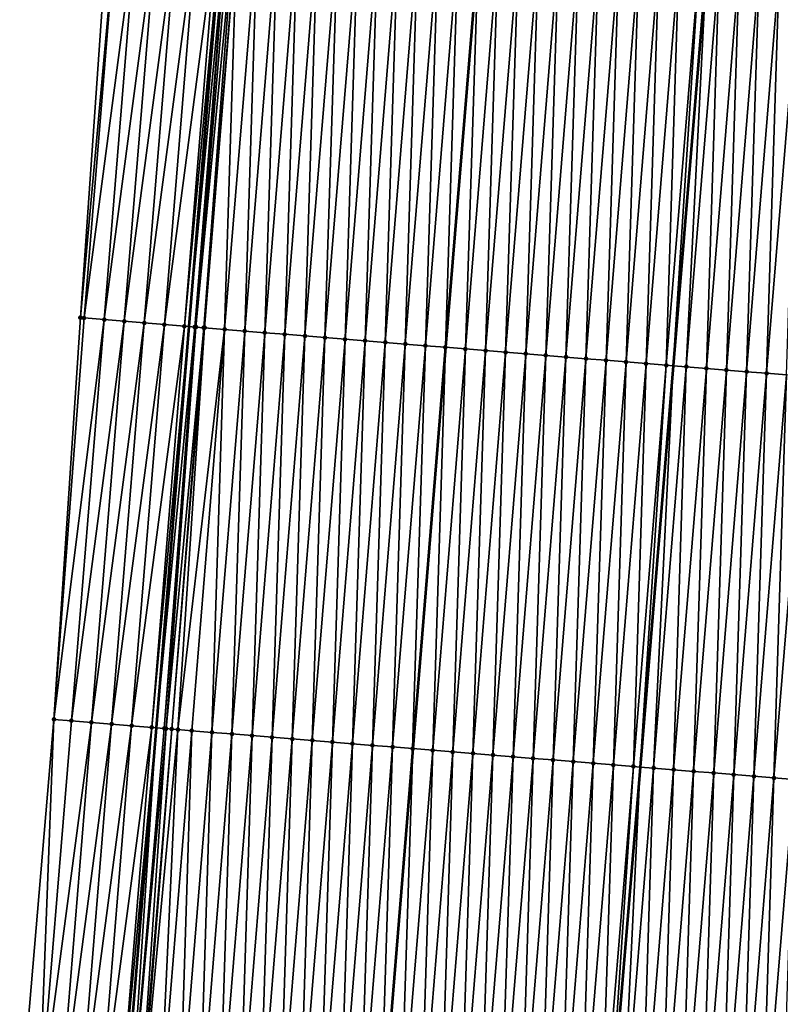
# Model space of a CAD drawing. Header units: feet. Extents: x 2017424 to 2024169, y 808042 to 818730.
# Tile 74 of 256: x 2023574 to 2023612, y 810431 to 810480. Entities that reach past the tile are written whole.
import ezdxf

# ---------------------------------------------------------------- set-up
doc = ezdxf.new("R2010")
doc.units = ezdxf.units.FT
doc.header["$MEASUREMENT"] = 0
for name, color, linetype, lineweight in [('EP_Travel Lane', 172, 'Continuous', 53), ('NB-Road Shots', 141, 'Continuous', 100), ('NB-Road X-Section', 40, 'Continuous', 13), ('STRIPING', 60, 'Continuous', 53)]:
    doc.layers.add(name, color=color, linetype=linetype, lineweight=lineweight)
doc.layers.add('I-77-MM15-17_NB-Surface-BORDER', color=7, linetype='Continuous')
doc.layers.add('I-77-MM15-17_NB-Surface-TIN', color=7, linetype='Continuous')

msp = doc.modelspace()

# ---------------------------------------------------------------- linework, layer by layer
at = {"layer": 'EP_Travel Lane'}
msp.add_polyline3d([(2023599.258795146, 810663.630624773, 298.9250161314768), (2023597.578762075, 810643.7138885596, 298.214302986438), (2023595.89871787, 810623.7970203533, 297.5074005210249), (2023594.218639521, 810603.8797473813, 296.812173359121), (2023592.538580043, 810583.9626981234, 296.1104930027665), (2023590.858498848, 810564.0453914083, 295.4162413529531), (2023589.215410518, 810544.1325696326, 294.6917201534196), (2023587.585702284, 810524.2119159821, 293.9754839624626), (2023585.956000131, 810504.2913366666, 293.2570525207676), (2023584.326304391, 810484.3708357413, 292.536303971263), (2023582.696508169, 810464.4491065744, 291.8518337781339), (2023581.06671062, 810444.5273611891, 291.1678384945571), (2023579.436809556, 810424.6043504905, 290.5212061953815)], dxfattribs=at)
at = {"layer": 'I-77-MM15-17_NB-Surface-BORDER', "color": 3, "linetype": 'Continuous', "lineweight": -3}
msp.add_polyline3d([(2023574.296569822, 810425.0306003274, 290.3364721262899), (2023575.996343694, 810444.9469170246, 291.0120150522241), (2023577.312610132, 810464.8936532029, 291.7143275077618), (2023578.699852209, 810484.8347187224, 292.4128799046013), (2023580.750558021, 810504.7207425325, 293.1360053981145), (2023582.37805953, 810524.6414368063, 293.8563387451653), (2023584.005537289, 810544.5618403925, 294.5852565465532), (2023585.629958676, 810564.4745671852, 295.2932344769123), (2023587.248954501, 810584.3976375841, 295.9645671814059), (2023588.867941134, 810604.3205948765, 296.6391625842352), (2023589.89080672, 810624.2920571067, 297.3119629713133), (2023592.275130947, 810644.1509401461, 298.0404643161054), (2023593.842844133, 810664.0763767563, 298.7634139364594)], dxfattribs=at)
at = {"layer": 'I-77-MM15-17_NB-Surface-TIN', "color": 128, "linetype": 'Continuous', "lineweight": -3}
for points in [[(2023577.312610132, 810464.8936532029, 291.7143275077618), (2023579.123043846, 810484.7998932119, 292.4202479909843), (2023578.699852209, 810484.8347187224, 292.4128799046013)], [(2023577.495492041, 810464.8785833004, 291.7181008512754), (2023579.123043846, 810484.7998932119, 292.4202479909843), (2023577.312610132, 810464.8936532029, 291.7143275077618)], [(2023577.495492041, 810464.8785833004, 291.7181008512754), (2023580.119678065, 810484.7179143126, 292.4365249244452), (2023579.123043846, 810484.7998932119, 292.4202479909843)], [(2023577.495492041, 810464.8785833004, 291.7181008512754), (2023578.492113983, 810464.7964541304, 291.7388152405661), (2023580.119678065, 810484.7179143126, 292.4365249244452)], [(2023578.492113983, 810464.7964541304, 291.7388152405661), (2023581.116294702, 810484.635720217, 292.4591569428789), (2023580.119678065, 810484.7179143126, 292.4365249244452)], [(2023578.492113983, 810464.7964541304, 291.7388152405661), (2023579.488720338, 810464.7141341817, 291.7651636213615), (2023581.116294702, 810484.635720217, 292.4591569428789)], [(2023579.488720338, 810464.7141341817, 291.7651636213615), (2023582.112897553, 810484.5533573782, 292.4867722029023), (2023581.116294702, 810484.635720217, 292.4591569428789)], [(2023579.488720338, 810464.7141341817, 291.7651636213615), (2023580.485322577, 810464.6317638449, 291.7930000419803), (2023582.112897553, 810484.5533573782, 292.4867722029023)], [(2023580.485322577, 810464.6317638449, 291.7930000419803), (2023583.10951109, 810484.4711253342, 292.5105248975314), (2023582.112897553, 810484.5533573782, 292.4867722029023)], [(2023580.485322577, 810464.6317638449, 291.7930000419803), (2023581.481916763, 810464.5492949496, 291.8237470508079), (2023583.10951109, 810484.4711253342, 292.5105248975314)], [(2023581.481916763, 810464.5492949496, 291.8237470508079), (2023584.10612762, 810484.3889299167, 292.5331959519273), (2023583.10951109, 810484.4711253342, 292.5105248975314)], [(2023581.481916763, 810464.5492949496, 291.8237470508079), (2023582.478522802, 810464.466971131, 291.8502097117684), (2023584.10612762, 810484.3889299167, 292.5331959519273)], [(2023582.478522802, 810464.466971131, 291.8502097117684), (2023584.326304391, 810484.3708357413, 292.536303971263), (2023584.10612762, 810484.3889299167, 292.5331959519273)], [(2023582.478522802, 810464.466971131, 291.8502097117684), (2023582.696508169, 810464.4491065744, 291.8518337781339), (2023584.326304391, 810484.3708357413, 292.536303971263)], [(2023584.584369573, 810484.3496278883, 292.5399468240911), (2023584.326304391, 810484.3708357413, 292.536303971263), (2023582.696508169, 810464.4491065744, 291.8518337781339)], [(2023582.987979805, 810464.4252195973, 291.8540053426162), (2023584.584369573, 810484.3496278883, 292.5399468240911), (2023582.696508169, 810464.4491065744, 291.8518337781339)], [(2023582.987979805, 810464.4252195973, 291.8540053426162), (2023583.047590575, 810464.4203477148, 291.8540563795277), (2023584.584369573, 810484.3496278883, 292.5399468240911)], [(2023583.047590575, 810464.4203477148, 291.8540563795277), (2023584.724662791, 810484.3381506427, 292.5403993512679), (2023584.584369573, 810484.3496278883, 292.5399468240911)], [(2023583.047590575, 810464.4203477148, 291.8540563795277), (2023584.954379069, 810484.3194501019, 292.5384321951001), (2023584.724662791, 810484.3381506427, 292.5403993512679)], [(2023583.047590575, 810464.4203477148, 291.8540563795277), (2023583.432792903, 810464.3889944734, 291.850611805), (2023584.954379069, 810484.3194501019, 292.5384321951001)], [(2023583.432792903, 810464.3889944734, 291.850611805), (2023585.102800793, 810484.3074278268, 292.5353919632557), (2023584.954379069, 810484.3194501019, 292.5384321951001)], [(2023583.432792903, 810464.3889944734, 291.850611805), (2023583.475203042, 810464.3855555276, 291.8498513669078), (2023585.102800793, 810484.3074278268, 292.5353919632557)], [(2023583.475203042, 810464.3855555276, 291.8498513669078), (2023584.471948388, 810464.3049368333, 291.8259590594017), (2023585.102800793, 810484.3074278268, 292.5353919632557)], [(2023584.471948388, 810464.3049368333, 291.8259590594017), (2023586.09955061, 810484.2268638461, 292.5098841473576), (2023585.102800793, 810484.3074278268, 292.5353919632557)], [(2023584.471948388, 810464.3049368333, 291.8259590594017), (2023585.468689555, 810464.2242669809, 291.8035775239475), (2023586.09955061, 810484.2268638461, 292.5098841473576)], [(2023585.468689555, 810464.2242669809, 291.8035775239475), (2023587.096286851, 810484.1461337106, 292.4892831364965), (2023586.09955061, 810484.2268638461, 292.5098841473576)], [(2023585.468689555, 810464.2242669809, 291.8035775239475), (2023586.465422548, 810464.1434970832, 291.7841504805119), (2023587.096286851, 810484.1461337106, 292.4892831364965)], [(2023586.465422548, 810464.1434970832, 291.7841504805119), (2023588.093018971, 810484.0653531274, 292.4701719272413), (2023587.096286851, 810484.1461337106, 292.4892831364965)], [(2023586.465422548, 810464.1434970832, 291.7841504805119), (2023587.462157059, 810464.0627457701, 291.764174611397), (2023588.093018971, 810484.0653531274, 292.4701719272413)], [(2023587.462157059, 810464.0627457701, 291.764174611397), (2023589.089746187, 810483.9845125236, 292.4528332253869), (2023588.093018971, 810484.0653531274, 292.4701719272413)], [(2023587.462157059, 810464.0627457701, 291.764174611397), (2023588.458891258, 810463.9819906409, 291.7443114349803), (2023589.089746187, 810483.9845125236, 292.4528332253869)], [(2023588.458891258, 810463.9819906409, 291.7443114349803), (2023590.086480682, 810483.9037610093, 292.4328635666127), (2023589.089746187, 810483.9845125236, 292.4528332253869)], [(2023588.458891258, 810463.9819906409, 291.7443114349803), (2023589.455617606, 810463.9011394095, 291.7272863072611), (2023590.086480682, 810483.9037610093, 292.4328635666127)], [(2023589.455617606, 810463.9011394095, 291.7272863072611), (2023591.083215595, 810483.8230146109, 292.4127428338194), (2023590.086480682, 810483.9037610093, 292.4328635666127)], [(2023589.455617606, 810463.9011394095, 291.7272863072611), (2023590.452363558, 810463.8205281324, 291.7031749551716), (2023591.083215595, 810483.8230146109, 292.4127428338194)], [(2023590.452363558, 810463.8205281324, 291.7031749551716), (2023592.079969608, 810483.7425020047, 292.3857178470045), (2023591.083215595, 810483.8230146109, 292.4127428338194)], [(2023590.452363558, 810463.8205281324, 291.7031749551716), (2023591.449115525, 810463.739990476, 291.6768894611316), (2023592.079969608, 810483.7425020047, 292.3857178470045)], [(2023591.449115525, 810463.739990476, 291.6768894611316), (2023593.076716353, 810483.6619004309, 292.3613202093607), (2023592.079969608, 810483.7425020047, 292.3857178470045)], [(2023591.449115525, 810463.739990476, 291.6768894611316), (2023592.445856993, 810463.6593243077, 291.6543991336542), (2023593.076716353, 810483.6619004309, 292.3613202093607)], [(2023592.445856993, 810463.6593243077, 291.6543991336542), (2023594.073462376, 810483.5812900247, 292.3371834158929), (2023593.076716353, 810483.6619004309, 292.3613202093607)], [(2023592.445856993, 810463.6593243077, 291.6543991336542), (2023593.44260105, 810463.5786898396, 291.6309726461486), (2023594.073462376, 810483.5812900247, 292.3371834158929)], [(2023593.44260105, 810463.5786898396, 291.6309726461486), (2023595.07019648, 810483.500533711, 292.3173554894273), (2023594.073462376, 810483.5812900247, 292.3371834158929)], [(2023593.44260105, 810463.5786898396, 291.6309726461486), (2023594.439334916, 810463.4979306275, 291.6112300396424), (2023595.07019648, 810483.500533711, 292.3173554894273)], [(2023594.439334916, 810463.4979306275, 291.6112300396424), (2023596.066935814, 810483.4198414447, 292.2956361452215), (2023595.07019648, 810483.500533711, 292.3173554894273)], [(2023594.439334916, 810463.4979306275, 291.6112300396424), (2023595.436069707, 810463.4171827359, 291.5911531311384), (2023596.066935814, 810483.4198414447, 292.2956361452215)], [(2023595.436069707, 810463.4171827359, 291.5911531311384), (2023597.063664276, 810483.3390160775, 292.2778474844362), (2023596.066935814, 810483.4198414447, 292.2956361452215)], [(2023595.436069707, 810463.4171827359, 291.5911531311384), (2023595.444044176, 810463.4165379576, 291.5909557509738), (2023597.063664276, 810483.3390160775, 292.2778474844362)], [(2023597.063664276, 810483.3390160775, 292.2778474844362), (2023595.444044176, 810463.4165379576, 291.5909557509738), (2023597.071638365, 810483.3383712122, 292.277653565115)], [(2023596.432817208, 810463.3365904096, 291.5664821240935), (2023597.071638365, 810483.3383712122, 292.277653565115), (2023595.444044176, 810463.4165379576, 291.5909557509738)], [(2023596.432817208, 810463.3365904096, 291.5664821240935), (2023598.060410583, 810483.2584091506, 292.2536079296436), (2023597.071638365, 810483.3383712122, 292.277653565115)], [(2023596.432817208, 810463.3365904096, 291.5664821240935), (2023597.429571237, 810463.2560779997, 291.5394510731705), (2023598.060410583, 810483.2584091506, 292.2536079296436)], [(2023597.429571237, 810463.2560779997, 291.5394510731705), (2023599.057156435, 810483.1777966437, 292.2295331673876), (2023598.060410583, 810483.2584091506, 292.2536079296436)], [(2023597.429571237, 810463.2560779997, 291.5394510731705), (2023598.426313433, 810463.1754207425, 291.5166975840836), (2023599.057156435, 810483.1777966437, 292.2295331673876)], [(2023598.426313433, 810463.1754207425, 291.5166975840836), (2023600.053902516, 810483.0971869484, 292.2053753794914), (2023599.057156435, 810483.1777966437, 292.2295331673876)], [(2023598.426313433, 810463.1754207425, 291.5166975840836), (2023599.423040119, 810463.094573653, 291.4995501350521), (2023600.053902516, 810483.0971869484, 292.2053753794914)], [(2023599.423040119, 810463.094573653, 291.4995501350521), (2023601.050629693, 810483.0163458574, 292.1880510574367), (2023600.053902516, 810483.0971869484, 292.2053753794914)], [(2023599.423040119, 810463.094573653, 291.4995501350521), (2023600.419763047, 810463.0136805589, 291.4837612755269), (2023601.050629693, 810483.0163458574, 292.1880510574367)], [(2023600.419763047, 810463.0136805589, 291.4837612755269), (2023602.047349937, 810482.9354199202, 292.1732323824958), (2023601.050629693, 810483.0163458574, 292.1880510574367)], [(2023600.419763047, 810463.0136805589, 291.4837612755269), (2023601.41650009, 810462.9329602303, 291.4628703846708), (2023602.047349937, 810482.9354199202, 292.1732323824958)], [(2023601.41650009, 810462.9329602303, 291.4628703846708), (2023603.044083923, 810482.8546621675, 292.1534469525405), (2023602.047349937, 810482.9354199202, 292.1732323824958)], [(2023601.41650009, 810462.9329602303, 291.4628703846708), (2023602.413255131, 810462.852460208, 291.4354735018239), (2023603.044083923, 810482.8546621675, 292.1534469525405)], [(2023602.413255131, 810462.852460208, 291.4354735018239), (2023604.040835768, 810482.7741230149, 292.1272059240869), (2023603.044083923, 810482.8546621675, 292.1534469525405)], [(2023602.413255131, 810462.852460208, 291.4354735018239), (2023603.410012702, 810462.7719911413, 291.407162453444), (2023604.040835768, 810482.7741230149, 292.1272059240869)], [(2023603.410012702, 810462.7719911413, 291.407162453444), (2023605.037591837, 810482.6936355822, 292.0994375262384), (2023604.040835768, 810482.7741230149, 292.1272059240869)], [(2023603.410012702, 810462.7719911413, 291.407162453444), (2023604.406757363, 810462.6913640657, 291.3835176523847), (2023605.037591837, 810482.6936355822, 292.0994375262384)], [(2023604.406757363, 810462.6913640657, 291.3835176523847), (2023606.034340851, 810482.613061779, 292.0742197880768), (2023605.037591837, 810482.6936355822, 292.0994375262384)], [(2023604.406757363, 810462.6913640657, 291.3835176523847), (2023605.403491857, 810462.6106125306, 291.3635483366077), (2023606.034340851, 810482.613061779, 292.0742197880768)], [(2023605.403491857, 810462.6106125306, 291.3635483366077), (2023607.03107678, 810482.5323278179, 292.0537317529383), (2023606.034340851, 810482.613061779, 292.0742197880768)], [(2023605.403491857, 810462.6106125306, 291.3635483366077), (2023606.400198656, 810462.5295220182, 291.353589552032), (2023607.03107678, 810482.5323278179, 292.0537317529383)], [(2023606.400198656, 810462.5295220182, 291.353589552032), (2023608.027785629, 810482.4512623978, 292.0430322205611), (2023607.03107678, 810482.5323278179, 292.0537317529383)], [(2023606.400198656, 810462.5295220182, 291.353589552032), (2023606.745677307, 810462.5014782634, 291.3482645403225), (2023608.027785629, 810482.4512623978, 292.0430322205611)], [(2023608.027785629, 810482.4512623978, 292.0430322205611), (2023606.745677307, 810462.5014782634, 291.3482645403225), (2023608.392615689, 810482.4216651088, 292.0369018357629)], [(2023607.396920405, 810462.4486145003, 291.3382266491), (2023608.392615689, 810482.4216651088, 292.0369018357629), (2023606.745677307, 810462.5014782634, 291.3482645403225)], [(2023607.396920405, 810462.4486145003, 291.3382266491), (2023609.024511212, 810482.3704018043, 292.0262838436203), (2023608.392615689, 810482.4216651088, 292.0369018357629)], [(2023607.396920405, 810462.4486145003, 291.3382266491), (2023608.393668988, 810462.3680354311, 291.3131641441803), (2023609.024511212, 810482.3704018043, 292.0262838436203)], [(2023608.393668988, 810462.3680354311, 291.3131641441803), (2023610.021263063, 810482.2898627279, 292.0000405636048), (2023609.024511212, 810482.3704018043, 292.0262838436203)], [(2023608.393668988, 810462.3680354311, 291.3131641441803), (2023609.390419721, 810462.2874826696, 291.2873247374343), (2023610.021263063, 810482.2898627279, 292.0000405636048)], [(2023609.390419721, 810462.2874826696, 291.2873247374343), (2023611.018005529, 810482.2092087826, 291.9771895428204), (2023610.021263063, 810482.2898627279, 292.0000405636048)], [(2023609.390419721, 810462.2874826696, 291.2873247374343), (2023610.387151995, 810462.2067039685, 291.2681576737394), (2023611.018005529, 810482.2092087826, 291.9771895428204)], [(2023610.387151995, 810462.2067039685, 291.2681576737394), (2023612.014745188, 810482.1285204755, 291.9553532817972), (2023611.018005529, 810482.2092087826, 291.9771895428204)], [(2023610.387151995, 810462.2067039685, 291.2681576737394), (2023611.383872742, 810462.1257841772, 291.2531572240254), (2023612.014745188, 810482.1285204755, 291.9553532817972)], [(2023611.383872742, 810462.1257841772, 291.2531572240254), (2023613.0114641, 810482.0475782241, 291.9410163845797), (2023612.014745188, 810482.1285204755, 291.9553532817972)], [(2023611.383872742, 810462.1257841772, 291.2531572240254), (2023612.380595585, 810462.0448900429, 291.2373990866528), (2023613.0114641, 810482.0475782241, 291.9410163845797)], [(2023575.996343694, 810444.9469170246, 291.0120150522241), (2023577.495492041, 810464.8785833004, 291.7181008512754), (2023577.312610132, 810464.8936532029, 291.7143275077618)], [(2023575.996343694, 810444.9469170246, 291.0120150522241), (2023578.492113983, 810464.7964541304, 291.7388152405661), (2023577.495492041, 810464.8785833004, 291.7181008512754)], [(2023576.864559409, 810444.8751103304, 291.0376634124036), (2023578.492113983, 810464.7964541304, 291.7388152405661), (2023575.996343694, 810444.9469170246, 291.0120150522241)], [(2023576.864559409, 810444.8751103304, 291.0376634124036), (2023579.488720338, 810464.7141341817, 291.7651636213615), (2023578.492113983, 810464.7964541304, 291.7388152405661)], [(2023576.864559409, 810444.8751103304, 291.0376634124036), (2023577.861150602, 810444.7926047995, 291.0694923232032), (2023579.488720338, 810464.7141341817, 291.7651636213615)], [(2023577.861150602, 810444.7926047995, 291.0694923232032), (2023580.485322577, 810464.6317638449, 291.7930000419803), (2023579.488720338, 810464.7141341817, 291.7651636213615)], [(2023577.861150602, 810444.7926047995, 291.0694923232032), (2023578.85773778, 810444.7100501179, 291.1027727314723), (2023580.485322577, 810464.6317638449, 291.7930000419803)], [(2023578.85773778, 810444.7100501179, 291.1027727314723), (2023581.481916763, 810464.5492949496, 291.8237470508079), (2023580.485322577, 810464.6317638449, 291.7930000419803)], [(2023578.85773778, 810444.7100501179, 291.1027727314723), (2023579.854325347, 810444.6275001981, 291.1359125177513), (2023581.481916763, 810464.5492949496, 291.8237470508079)], [(2023579.854325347, 810444.6275001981, 291.1359125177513), (2023582.478522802, 810464.466971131, 291.8502097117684), (2023581.481916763, 810464.5492949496, 291.8237470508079)], [(2023579.854325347, 810444.6275001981, 291.1359125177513), (2023580.850923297, 810444.5450773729, 291.165298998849), (2023582.478522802, 810464.466971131, 291.8502097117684)], [(2023580.850923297, 810444.5450773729, 291.165298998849), (2023582.696508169, 810464.4491065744, 291.8518337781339), (2023582.478522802, 810464.466971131, 291.8502097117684)], [(2023580.850923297, 810444.5450773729, 291.165298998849), (2023581.06671062, 810444.5273611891, 291.1678384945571), (2023582.696508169, 810464.4491065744, 291.8518337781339)], [(2023582.987979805, 810464.4252195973, 291.8540053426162), (2023582.696508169, 810464.4491065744, 291.8518337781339), (2023581.06671062, 810444.5273611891, 291.1678384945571)], [(2023581.47573672, 810444.4937800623, 291.1726521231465), (2023582.987979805, 810464.4252195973, 291.8540053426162), (2023581.06671062, 810444.5273611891, 291.1678384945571)], [(2023581.47573672, 810444.4937800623, 291.1726521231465), (2023583.047590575, 810464.4203477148, 291.8540563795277), (2023582.987979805, 810464.4252195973, 291.8540053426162)], [(2023581.47573672, 810444.4937800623, 291.1726521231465), (2023581.56287524, 810444.4866643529, 291.1725516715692), (2023583.047590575, 810464.4203477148, 291.8540563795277)], [(2023581.56287524, 810444.4866643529, 291.1725516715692), (2023583.432792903, 810464.3889944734, 291.850611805), (2023583.047590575, 810464.4203477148, 291.8540563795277)], [(2023581.56287524, 810444.4866643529, 291.1725516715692), (2023581.847588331, 810444.4634756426, 291.170437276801), (2023583.432792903, 810464.3889944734, 291.850611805)], [(2023581.847588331, 810444.4634756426, 291.170437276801), (2023583.475203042, 810464.3855555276, 291.8498513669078), (2023583.432792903, 810464.3889944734, 291.850611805)], [(2023581.847588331, 810444.4634756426, 291.170437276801), (2023582.156249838, 810444.4384107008, 291.1659663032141), (2023583.475203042, 810464.3855555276, 291.8498513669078)], [(2023582.156249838, 810444.4384107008, 291.1659663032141), (2023584.471948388, 810464.3049368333, 291.8259590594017), (2023583.475203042, 810464.3855555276, 291.8498513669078)], [(2023582.156249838, 810444.4384107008, 291.1659663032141), (2023582.84431837, 810444.3826695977, 291.1520777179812), (2023584.471948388, 810464.3049368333, 291.8259590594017)], [(2023582.84431837, 810444.3826695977, 291.1520777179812), (2023583.841057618, 810444.3019762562, 291.1303898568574), (2023584.471948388, 810464.3049368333, 291.8259590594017)], [(2023583.841057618, 810444.3019762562, 291.1303898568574), (2023585.468689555, 810464.2242669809, 291.8035775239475), (2023584.471948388, 810464.3049368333, 291.8259590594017)], [(2023583.841057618, 810444.3019762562, 291.1303898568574), (2023584.837786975, 810444.2211618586, 291.1122769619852), (2023585.468689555, 810464.2242669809, 291.8035775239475)], [(2023584.837786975, 810444.2211618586, 291.1122769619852), (2023586.465422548, 810464.1434970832, 291.7841504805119), (2023585.468689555, 810464.2242669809, 291.8035775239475)], [(2023584.837786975, 810444.2211618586, 291.1122769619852), (2023585.834509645, 810444.1402656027, 291.0965814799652), (2023586.465422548, 810464.1434970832, 291.7841504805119)], [(2023585.834509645, 810444.1402656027, 291.0965814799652), (2023587.462157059, 810464.0627457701, 291.764174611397), (2023586.465422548, 810464.1434970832, 291.7841504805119)], [(2023585.834509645, 810444.1402656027, 291.0965814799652), (2023586.831231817, 810444.0593632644, 291.0810656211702), (2023587.462157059, 810464.0627457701, 291.764174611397)], [(2023586.831231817, 810444.0593632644, 291.0810656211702), (2023588.458891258, 810463.9819906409, 291.7443114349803), (2023587.462157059, 810464.0627457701, 291.764174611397)], [(2023586.831231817, 810444.0593632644, 291.0810656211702), (2023587.82796498, 810443.9785954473, 291.061577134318), (2023588.458891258, 810463.9819906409, 291.7443114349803)], [(2023587.82796498, 810443.9785954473, 291.061577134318), (2023589.455617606, 810463.9011394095, 291.7272863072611), (2023588.458891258, 810463.9819906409, 291.7443114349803)], [(2023587.82796498, 810443.9785954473, 291.061577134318), (2023588.824714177, 810443.8980238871, 291.0362928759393), (2023589.455617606, 810463.9011394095, 291.7272863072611)], [(2023588.824714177, 810443.8980238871, 291.0362928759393), (2023590.452363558, 810463.8205281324, 291.7031749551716), (2023589.455617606, 810463.9011394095, 291.7272863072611)], [(2023588.824714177, 810443.8980238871, 291.0362928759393), (2023589.821461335, 810443.8174273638, 291.0117458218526), (2023590.452363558, 810463.8205281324, 291.7031749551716)], [(2023589.821461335, 810443.8174273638, 291.0117458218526), (2023591.449115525, 810463.739990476, 291.6768894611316), (2023590.452363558, 810463.8205281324, 291.7031749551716)], [(2023589.821461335, 810443.8174273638, 291.0117458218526), (2023590.818201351, 810443.7367434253, 290.9897802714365), (2023591.449115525, 810463.739990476, 291.6768894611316)], [(2023590.818201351, 810443.7367434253, 290.9897802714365), (2023592.445856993, 810463.6593243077, 291.6543991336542), (2023591.449115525, 810463.739990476, 291.6768894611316)], [(2023590.818201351, 810443.7367434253, 290.9897802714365), (2023591.814934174, 810443.6559714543, 290.9704144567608), (2023592.445856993, 810463.6593243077, 291.6543991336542)], [(2023591.814934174, 810443.6559714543, 290.9704144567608), (2023593.44260105, 810463.5786898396, 291.6309726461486), (2023592.445856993, 810463.6593243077, 291.6543991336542)], [(2023591.814934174, 810443.6559714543, 290.9704144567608), (2023592.811664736, 810443.5751718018, 290.9518661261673), (2023593.44260105, 810463.5786898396, 291.6309726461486)], [(2023592.811664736, 810443.5751718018, 290.9518661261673), (2023594.439334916, 810463.4979306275, 291.6112300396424), (2023593.44260105, 810463.5786898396, 291.6309726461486)], [(2023592.811664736, 810443.5751718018, 290.9518661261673), (2023593.808400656, 810443.4944377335, 290.9313809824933), (2023594.439334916, 810463.4979306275, 291.6112300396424)], [(2023593.808400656, 810443.4944377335, 290.9313809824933), (2023595.436069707, 810463.4171827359, 291.5911531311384), (2023594.439334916, 810463.4979306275, 291.6112300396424)], [(2023593.808400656, 810443.4944377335, 290.9313809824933), (2023593.816375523, 810443.493793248, 290.9311740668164), (2023595.436069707, 810463.4171827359, 291.5911531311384)], [(2023595.436069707, 810463.4171827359, 291.5911531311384), (2023593.816375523, 810443.493793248, 290.9311740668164), (2023595.444044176, 810463.4165379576, 291.5909557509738)], [(2023594.805151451, 810443.4138857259, 290.9055193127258), (2023595.444044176, 810463.4165379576, 291.5909557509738), (2023593.816375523, 810443.493793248, 290.9311740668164)], [(2023594.805151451, 810443.4138857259, 290.9055193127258), (2023596.432817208, 810463.3365904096, 291.5664821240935), (2023595.444044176, 810463.4165379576, 291.5909557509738)], [(2023594.805151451, 810443.4138857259, 290.9055193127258), (2023595.801903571, 810443.3333499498, 290.879178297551), (2023596.432817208, 810463.3365904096, 291.5664821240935)], [(2023595.801903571, 810443.3333499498, 290.879178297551), (2023597.429571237, 810463.2560779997, 291.5394510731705), (2023596.432817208, 810463.3365904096, 291.5664821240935)], [(2023595.801903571, 810443.3333499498, 290.879178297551), (2023596.798645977, 810443.2526952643, 290.8563488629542), (2023597.429571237, 810463.2560779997, 291.5394510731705)], [(2023596.798645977, 810443.2526952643, 290.8563488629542), (2023598.426313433, 810463.1754207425, 291.5166975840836), (2023597.429571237, 810463.2560779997, 291.5394510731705)], [(2023596.798645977, 810443.2526952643, 290.8563488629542), (2023597.795377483, 810443.1719071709, 290.8374591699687), (2023598.426313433, 810463.1754207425, 291.5166975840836)], [(2023597.795377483, 810443.1719071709, 290.8374591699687), (2023599.423040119, 810463.094573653, 291.4995501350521), (2023598.426313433, 810463.1754207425, 291.5166975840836)], [(2023597.795377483, 810443.1719071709, 290.8374591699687), (2023598.792101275, 810443.0910246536, 290.8213579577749), (2023599.423040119, 810463.094573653, 291.4995501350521)], [(2023598.792101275, 810443.0910246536, 290.8213579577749), (2023600.419763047, 810463.0136805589, 291.4837612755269), (2023599.423040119, 810463.094573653, 291.4995501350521)], [(2023598.792101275, 810443.0910246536, 290.8213579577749), (2023599.788835, 810443.010263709, 290.8016665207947), (2023600.419763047, 810463.0136805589, 291.4837612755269)], [(2023599.788835, 810443.010263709, 290.8016665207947), (2023601.41650009, 810462.9329602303, 291.4628703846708), (2023600.419763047, 810463.0136805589, 291.4837612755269)], [(2023599.788835, 810443.010263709, 290.8016665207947), (2023600.785586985, 810442.92972628, 290.7753743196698), (2023601.41650009, 810462.9329602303, 291.4628703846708)], [(2023600.785586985, 810442.92972628, 290.7753743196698), (2023602.413255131, 810462.852460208, 291.4354735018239), (2023601.41650009, 810462.9329602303, 291.4628703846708)], [(2023600.785586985, 810442.92972628, 290.7753743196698), (2023601.782343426, 810442.8492433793, 290.7474718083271), (2023602.413255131, 810462.852460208, 291.4354735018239)], [(2023601.782343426, 810442.8492433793, 290.7474718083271), (2023603.410012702, 810462.7719911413, 291.407162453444), (2023602.413255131, 810462.852460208, 291.4354735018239)], [(2023601.782343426, 810442.8492433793, 290.7474718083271), (2023602.779095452, 810442.7687064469, 290.7211649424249), (2023603.410012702, 810462.7719911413, 291.407162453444)], [(2023602.779095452, 810442.7687064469, 290.7211649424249), (2023604.406757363, 810462.6913640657, 291.3835176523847), (2023603.410012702, 810462.7719911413, 291.407162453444)], [(2023602.779095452, 810442.7687064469, 290.7211649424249), (2023603.775830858, 810442.6879660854, 290.7008656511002), (2023604.406757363, 810462.6913640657, 291.3835176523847)], [(2023603.775830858, 810442.6879660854, 290.7008656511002), (2023605.403491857, 810462.6106125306, 291.3635483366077), (2023604.406757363, 810462.6913640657, 291.3835176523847)], [(2023603.775830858, 810442.6879660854, 290.7008656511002), (2023604.772549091, 810442.6070155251, 290.6867738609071), (2023605.403491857, 810462.6106125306, 291.3635483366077)], [(2023604.772549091, 810442.6070155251, 290.6867738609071), (2023606.400198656, 810462.5295220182, 291.353589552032), (2023605.403491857, 810462.6106125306, 291.3635483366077)], [(2023604.772549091, 810442.6070155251, 290.6867738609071), (2023605.098677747, 810442.580551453, 290.6814838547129), (2023606.400198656, 810462.5295220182, 291.353589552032)], [(2023606.400198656, 810462.5295220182, 291.353589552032), (2023605.098677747, 810442.580551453, 290.6814838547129), (2023606.745677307, 810462.5014782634, 291.3482645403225)], [(2023605.769273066, 810442.5261352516, 290.6706063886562), (2023606.745677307, 810462.5014782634, 291.3482645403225), (2023605.098677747, 810442.580551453, 290.6814838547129)], [(2023605.769273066, 810442.5261352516, 290.6706063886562), (2023607.396920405, 810462.4486145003, 291.3382266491), (2023606.745677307, 810462.5014782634, 291.3482645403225)], [(2023605.769273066, 810442.5261352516, 290.6706063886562), (2023606.766004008, 810442.4453402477, 290.6519207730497), (2023607.396920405, 810462.4486145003, 291.3382266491)], [(2023606.766004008, 810442.4453402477, 290.6519207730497), (2023608.393668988, 810462.3680354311, 291.3131641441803), (2023607.396920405, 810462.4486145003, 291.3382266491)], [(2023606.766004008, 810442.4453402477, 290.6519207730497), (2023607.762743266, 810442.3646470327, 290.6302291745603), (2023608.393668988, 810462.3680354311, 291.3131641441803)], [(2023607.762743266, 810442.3646470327, 290.6302291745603), (2023609.390419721, 810462.2874826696, 291.2873247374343), (2023608.393668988, 810462.3680354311, 291.3131641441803)], [(2023607.762743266, 810442.3646470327, 290.6302291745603), (2023608.759482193, 810442.2839497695, 290.6086571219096), (2023609.390419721, 810462.2874826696, 291.2873247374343)], [(2023608.759482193, 810442.2839497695, 290.6086571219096), (2023610.387151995, 810462.2067039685, 291.2681576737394), (2023609.390419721, 810462.2874826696, 291.2873247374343)], [(2023608.759482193, 810442.2839497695, 290.6086571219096), (2023609.756207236, 810442.2030825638, 290.5921037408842), (2023610.387151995, 810462.2067039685, 291.2681576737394)], [(2023609.756207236, 810442.2030825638, 290.5921037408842), (2023611.383872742, 810462.1257841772, 291.2531572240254), (2023610.387151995, 810462.2067039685, 291.2681576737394)], [(2023609.756207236, 810442.2030825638, 290.5921037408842), (2023610.752928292, 810442.1221665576, 290.5769915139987), (2023611.383872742, 810462.1257841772, 291.2531572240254)], [(2023610.752928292, 810442.1221665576, 290.5769915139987), (2023612.380595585, 810462.0448900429, 291.2373990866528), (2023611.383872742, 810462.1257841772, 291.2531572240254)], [(2023610.752928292, 810442.1221665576, 290.5769915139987), (2023611.749657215, 810442.0413468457, 290.5590355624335), (2023612.380595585, 810462.0448900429, 291.2373990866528)], [(2023611.749657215, 810442.0413468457, 290.5590355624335), (2023613.377325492, 810461.9640823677, 291.219087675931), (2023612.380595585, 810462.0448900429, 291.2373990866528)], [(2023611.749657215, 810442.0413468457, 290.5590355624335), (2023612.746395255, 810441.9606387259, 290.5377841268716), (2023613.377325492, 810461.9640823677, 291.219087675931)], [(2023575.236918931, 810424.9527150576, 290.3675580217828), (2023575.996343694, 810444.9469170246, 291.0120150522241), (2023574.296569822, 810425.0306003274, 290.3364721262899)], [(2023575.236918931, 810424.9527150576, 290.3675580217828), (2023576.864559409, 810444.8751103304, 291.0376634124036), (2023575.996343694, 810444.9469170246, 291.0120150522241)], [(2023575.236918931, 810424.9527150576, 290.3675580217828), (2023577.861150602, 810444.7926047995, 291.0694923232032), (2023576.864559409, 810444.8751103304, 291.0376634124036)], [(2023575.236918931, 810424.9527150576, 290.3675580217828), (2023576.233500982, 810424.8700976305, 290.4026916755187), (2023577.861150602, 810444.7926047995, 291.0694923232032)], [(2023576.233500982, 810424.8700976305, 290.4026916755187), (2023578.85773778, 810444.7100501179, 291.1027727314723), (2023577.861150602, 810444.7926047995, 291.0694923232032)], [(2023576.233500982, 810424.8700976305, 290.4026916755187), (2023577.230078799, 810424.7874283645, 290.4393562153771), (2023578.85773778, 810444.7100501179, 291.1027727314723)], [(2023577.230078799, 810424.7874283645, 290.4393562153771), (2023579.854325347, 810444.6275001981, 291.1359125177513), (2023578.85773778, 810444.7100501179, 291.1027727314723)], [(2023577.230078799, 810424.7874283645, 290.4393562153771), (2023578.226650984, 810424.704690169, 290.4780563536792), (2023579.854325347, 810444.6275001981, 291.1359125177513)], [(2023578.226650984, 810424.704690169, 290.4780563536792), (2023580.850923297, 810444.5450773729, 291.165298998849), (2023579.854325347, 810444.6275001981, 291.1359125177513)], [(2023578.226650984, 810424.704690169, 290.4780563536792), (2023579.223217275, 810424.6218798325, 290.5188869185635), (2023580.850923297, 810444.5450773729, 291.165298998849)], [(2023579.223217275, 810424.6218798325, 290.5188869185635), (2023581.06671062, 810444.5273611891, 291.1678384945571), (2023580.850923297, 810444.5450773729, 291.165298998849)], [(2023579.223217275, 810424.6218798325, 290.5188869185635), (2023579.436809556, 810424.6043504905, 290.5212061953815), (2023581.06671062, 810444.5273611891, 291.1678384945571)], [(2023579.769336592, 810424.5770602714, 290.5248169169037), (2023581.06671062, 810444.5273611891, 291.1678384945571), (2023579.436809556, 810424.6043504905, 290.5212061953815)], [(2023579.769336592, 810424.5770602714, 290.5248169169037), (2023581.47573672, 810444.4937800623, 291.1726521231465), (2023581.06671062, 810444.5273611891, 291.1678384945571)], [(2023579.769336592, 810424.5770602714, 290.5248169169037), (2023581.56287524, 810444.4866643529, 291.1725516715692), (2023581.47573672, 810444.4937800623, 291.1726521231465)], [(2023579.769336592, 810424.5770602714, 290.5248169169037), (2023580.219891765, 810424.5403938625, 290.5206068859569), (2023581.56287524, 810444.4866643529, 291.1725516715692)], [(2023580.219891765, 810424.5403938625, 290.5206068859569), (2023581.847588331, 810444.4634756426, 291.170437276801), (2023581.56287524, 810444.4866643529, 291.1725516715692)], [(2023580.219891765, 810424.5403938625, 290.5206068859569), (2023580.279081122, 810424.5355906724, 290.5196527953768), (2023581.847588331, 810444.4634756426, 291.170437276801)], [(2023580.279081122, 810424.5355906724, 290.5196527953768), (2023582.156249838, 810444.4384107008, 291.1659663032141), (2023581.847588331, 810444.4634756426, 291.170437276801)], [(2023580.279081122, 810424.5355906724, 290.5196527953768), (2023581.216628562, 810424.4596705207, 290.4998052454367), (2023582.156249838, 810444.4384107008, 291.1659663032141)], [(2023581.216628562, 810424.4596705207, 290.4998052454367), (2023582.84431837, 810444.3826695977, 291.1520777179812), (2023582.156249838, 810444.4384107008, 291.1659663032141)], [(2023581.216628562, 810424.4596705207, 290.4998052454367), (2023582.213373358, 810424.3790450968, 290.4761119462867), (2023582.84431837, 810444.3826695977, 291.1520777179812)], [(2023582.213373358, 810424.3790450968, 290.4761119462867), (2023583.841057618, 810444.3019762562, 291.1303898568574), (2023582.84431837, 810444.3826695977, 291.1520777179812)], [(2023582.213373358, 810424.3790450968, 290.4761119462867), (2023583.210103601, 810424.298241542, 290.4576791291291), (2023583.841057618, 810444.3019762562, 291.1303898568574)], [(2023583.210103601, 810424.298241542, 290.4576791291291), (2023584.837786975, 810444.2211618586, 291.1122769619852), (2023583.841057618, 810444.3019762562, 291.1303898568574)], [(2023583.210103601, 810424.298241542, 290.4576791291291), (2023584.206827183, 810424.2173564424, 290.4416544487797), (2023584.837786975, 810444.2211618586, 291.1122769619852)], [(2023584.206827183, 810424.2173564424, 290.4416544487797), (2023585.834509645, 810444.1402656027, 291.0965814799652), (2023584.837786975, 810444.2211618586, 291.1122769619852)], [(2023584.206827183, 810424.2173564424, 290.4416544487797), (2023585.203551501, 810424.1364803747, 290.4253630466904), (2023585.834509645, 810444.1402656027, 291.0965814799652)], [(2023585.203551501, 810424.1364803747, 290.4253630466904), (2023586.831231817, 810444.0593632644, 291.0810656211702), (2023585.834509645, 810444.1402656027, 291.0965814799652)], [(2023585.203551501, 810424.1364803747, 290.4253630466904), (2023586.200285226, 810424.055719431, 290.4056718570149), (2023586.831231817, 810444.0593632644, 291.0810656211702)], [(2023586.200285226, 810424.055719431, 290.4056718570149), (2023587.82796498, 810443.9785954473, 291.061577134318), (2023586.831231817, 810444.0593632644, 291.0810656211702)], [(2023586.200285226, 810424.055719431, 290.4056718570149), (2023587.197035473, 810423.9751607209, 290.3800083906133), (2023587.82796498, 810443.9785954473, 291.061577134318)], [(2023587.197035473, 810423.9751607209, 290.3800083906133), (2023588.824714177, 810443.8980238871, 291.0362928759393), (2023587.82796498, 810443.9785954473, 291.061577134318)], [(2023587.197035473, 810423.9751607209, 290.3800083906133), (2023588.193783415, 810423.8945738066, 290.3551778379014), (2023588.824714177, 810443.8980238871, 291.0362928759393)], [(2023588.193783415, 810423.8945738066, 290.3551778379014), (2023589.821461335, 810443.8174273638, 291.0117458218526), (2023588.824714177, 810443.8980238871, 291.0362928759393)], [(2023588.193783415, 810423.8945738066, 290.3551778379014), (2023589.190517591, 810423.8138183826, 290.335323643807), (2023589.821461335, 810443.8174273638, 291.0117458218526)], [(2023589.190517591, 810423.8138183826, 290.335323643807), (2023590.818201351, 810443.7367434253, 290.9897802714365), (2023589.821461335, 810443.8174273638, 291.0117458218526)], [(2023589.190517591, 810423.8138183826, 290.335323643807), (2023590.187253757, 810423.7330873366, 290.3147495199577), (2023590.818201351, 810443.7367434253, 290.9897802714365)], [(2023590.187253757, 810423.7330873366, 290.3147495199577), (2023591.814934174, 810443.6559714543, 290.9704144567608), (2023590.818201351, 810443.7367434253, 290.9897802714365)], [(2023590.187253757, 810423.7330873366, 290.3147495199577), (2023591.183981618, 810423.6522546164, 290.2971780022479), (2023591.814934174, 810443.6559714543, 290.9704144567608)], [(2023591.183981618, 810423.6522546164, 290.2971780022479), (2023592.811664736, 810443.5751718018, 290.9518661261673), (2023591.814934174, 810443.6559714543, 290.9704144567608)], [(2023591.183981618, 810423.6522546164, 290.2971780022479), (2023592.180723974, 810423.5715993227, 290.2743667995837), (2023592.811664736, 810443.5751718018, 290.9518661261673)], [(2023592.180723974, 810423.5715993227, 290.2743667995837), (2023593.808400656, 810443.4944377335, 290.9313809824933), (2023592.811664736, 810443.5751718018, 290.9518661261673)], [(2023592.180723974, 810423.5715993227, 290.2743667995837), (2023592.188699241, 810423.5709551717, 290.2741491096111), (2023593.808400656, 810443.4944377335, 290.9313809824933)], [(2023593.808400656, 810443.4944377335, 290.9313809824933), (2023592.188699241, 810423.5709551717, 290.2741491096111), (2023593.816375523, 810443.493793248, 290.9311740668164)], [(2023593.177478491, 810423.4910928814, 290.2471597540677), (2023593.816375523, 810443.493793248, 290.9311740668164), (2023592.188699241, 810423.5709551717, 290.2741491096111)], [(2023593.177478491, 810423.4910928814, 290.2471597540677), (2023594.805151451, 810443.4138857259, 290.9055193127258), (2023593.816375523, 810443.493793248, 290.9311740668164)], [(2023593.177478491, 810423.4910928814, 290.2471597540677), (2023594.174230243, 810423.4105525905, 290.2209523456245), (2023594.805151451, 810443.4138857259, 290.9055193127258)], [(2023594.174230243, 810423.4105525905, 290.2209523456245), (2023595.801903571, 810443.3333499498, 290.879178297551), (2023594.805151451, 810443.4138857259, 290.9055193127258)], [(2023594.174230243, 810423.4105525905, 290.2209523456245), (2023595.17097173, 810423.329886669, 290.1984549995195), (2023595.801903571, 810443.3333499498, 290.879178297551)], [(2023595.17097173, 810423.329886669, 290.1984549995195), (2023596.798645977, 810443.2526952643, 290.8563488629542), (2023595.801903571, 810443.3333499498, 290.879178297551)], [(2023595.17097173, 810423.329886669, 290.1984549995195), (2023596.167697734, 810423.2490312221, 290.1815546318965), (2023596.798645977, 810443.2526952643, 290.8563488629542)], [(2023596.167697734, 810423.2490312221, 290.1815546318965), (2023597.795377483, 810443.1719071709, 290.8374591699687), (2023596.798645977, 810443.2526952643, 290.8563488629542)], [(2023596.167697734, 810423.2490312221, 290.1815546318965), (2023597.1644223, 810423.168158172, 290.1651741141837), (2023597.795377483, 810443.1719071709, 290.8374591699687)], [(2023597.1644223, 810423.168158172, 290.1651741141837), (2023598.792101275, 810443.0910246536, 290.8213579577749), (2023597.795377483, 810443.1719071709, 290.8374591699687)], [(2023597.1644223, 810423.168158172, 290.1651741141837), (2023598.161159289, 810423.0874371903, 290.1443027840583), (2023598.792101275, 810443.0910246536, 290.8213579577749)], [(2023598.161159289, 810423.0874371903, 290.1443027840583), (2023599.788835, 810443.010263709, 290.8016665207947), (2023598.792101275, 810443.0910246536, 290.8213579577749)], [(2023598.161159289, 810423.0874371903, 290.1443027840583), (2023599.157909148, 810423.0068737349, 290.1187794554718), (2023599.788835, 810443.010263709, 290.8016665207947)], [(2023599.157909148, 810423.0068737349, 290.1187794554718), (2023600.785586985, 810442.92972628, 290.7753743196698), (2023599.788835, 810443.010263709, 290.8016665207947)], [(2023599.157909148, 810423.0068737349, 290.1187794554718), (2023600.154667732, 810422.926417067, 290.0901025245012), (2023600.785586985, 810442.92972628, 290.7753743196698)], [(2023600.154667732, 810422.926417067, 290.0901025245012), (2023601.782343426, 810442.8492433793, 290.7474718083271), (2023600.785586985, 810442.92972628, 290.7753743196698)], [(2023600.154667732, 810422.926417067, 290.0901025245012), (2023601.151422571, 810422.8459145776, 290.0627787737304), (2023601.782343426, 810442.8492433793, 290.7474718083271)], [(2023601.151422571, 810422.8459145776, 290.0627787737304), (2023602.779095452, 810442.7687064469, 290.7211649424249), (2023601.782343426, 810442.8492433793, 290.7474718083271)], [(2023601.151422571, 810422.8459145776, 290.0627787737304), (2023602.148155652, 810422.7651457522, 290.0433203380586), (2023602.779095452, 810442.7687064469, 290.7211649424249)], [(2023602.148155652, 810422.7651457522, 290.0433203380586), (2023603.775830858, 810442.6879660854, 290.7008656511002), (2023602.779095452, 810442.7687064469, 290.7211649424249)], [(2023602.148155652, 810422.7651457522, 290.0433203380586), (2023603.144860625, 810422.6840328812, 290.0340221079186), (2023603.775830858, 810442.6879660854, 290.7008656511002)], [(2023603.144860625, 810422.6840328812, 290.0340221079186), (2023604.772549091, 810442.6070155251, 290.6867738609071), (2023603.775830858, 810442.6879660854, 290.7008656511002)], [(2023603.144860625, 810422.6840328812, 290.0340221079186), (2023603.451639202, 810422.6591531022, 290.0286321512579), (2023604.772549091, 810442.6070155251, 290.6867738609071)], [(2023604.772549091, 810442.6070155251, 290.6867738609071), (2023603.451639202, 810422.6591531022, 290.0286321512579), (2023605.098677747, 810442.580551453, 290.6814838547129)], [(2023604.14158832, 810422.6031981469, 290.0165100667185), (2023605.098677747, 810442.580551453, 290.6814838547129), (2023603.451639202, 810422.6591531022, 290.0286321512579)], [(2023604.14158832, 810422.6031981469, 290.0165100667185), (2023605.769273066, 810442.5261352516, 290.6706063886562), (2023605.098677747, 810442.580551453, 290.6814838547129)], [(2023604.14158832, 810422.6031981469, 290.0165100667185), (2023605.138339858, 810422.5226552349, 289.9903800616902), (2023605.769273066, 810442.5261352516, 290.6706063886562)], [(2023605.138339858, 810422.5226552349, 289.9903800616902), (2023606.766004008, 810442.4453402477, 290.6519207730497), (2023605.769273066, 810442.5261352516, 290.6706063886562)], [(2023605.138339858, 810422.5226552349, 289.9903800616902), (2023606.135083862, 810422.4420201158, 289.9669730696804), (2023606.766004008, 810442.4453402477, 290.6519207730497)], [(2023606.135083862, 810422.4420201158, 289.9669730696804), (2023607.762743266, 810442.3646470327, 290.6302291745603), (2023606.766004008, 810442.4453402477, 290.6519207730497)], [(2023606.135083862, 810422.4420201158, 289.9669730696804), (2023607.131815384, 810422.3612322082, 289.9480781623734), (2023607.762743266, 810442.3646470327, 290.6302291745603)], [(2023607.131815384, 810422.3612322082, 289.9480781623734), (2023608.759482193, 810442.2839497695, 290.6086571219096), (2023607.762743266, 810442.3646470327, 290.6302291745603)], [(2023607.131815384, 810422.3612322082, 289.9480781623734), (2023608.128541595, 810422.2803792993, 289.9311028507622), (2023608.759482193, 810442.2839497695, 290.6086571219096)], [(2023608.128541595, 810422.2803792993, 289.9311028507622), (2023609.756207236, 810442.2030825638, 290.5921037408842), (2023608.759482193, 810442.2839497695, 290.6086571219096)], [(2023608.128541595, 810422.2803792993, 289.9311028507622), (2023609.125268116, 810422.1995301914, 289.9140152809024), (2023609.756207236, 810442.2030825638, 290.5921037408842)], [(2023609.125268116, 810422.1995301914, 289.9140152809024), (2023610.752928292, 810442.1221665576, 290.5769915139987), (2023609.756207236, 810442.2030825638, 290.5921037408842)], [(2023609.125268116, 810422.1995301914, 289.9140152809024), (2023610.121997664, 810422.1187181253, 289.8958338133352), (2023610.752928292, 810442.1221665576, 290.5769915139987)], [(2023610.121997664, 810422.1187181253, 289.8958338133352), (2023611.749657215, 810442.0413468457, 290.5590355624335), (2023610.752928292, 810442.1221665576, 290.5769915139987)], [(2023610.121997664, 810422.1187181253, 289.8958338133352), (2023611.118736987, 810422.0380257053, 289.8741190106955), (2023611.749657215, 810442.0413468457, 290.5590355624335)], [(2023611.118736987, 810422.0380257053, 289.8741190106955), (2023612.746395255, 810441.9606387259, 290.5377841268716), (2023611.749657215, 810442.0413468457, 290.5590355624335)], [(2023611.118736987, 810422.0380257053, 289.8741190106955), (2023612.115482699, 810421.9574114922, 289.8500946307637), (2023612.746395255, 810441.9606387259, 290.5377841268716)]]:
    msp.add_3dface(points, dxfattribs=at)
at = {"layer": 'NB-Road Shots', "lineweight": 100}
for p in [(2023577.312610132, 810464.8936532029, 291.7143275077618), (2023577.495492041, 810464.8785833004, 291.7181008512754), (2023578.492113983, 810464.7964541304, 291.7388152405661), (2023579.488720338, 810464.7141341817, 291.7651636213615), (2023580.485322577, 810464.6317638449, 291.7930000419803), (2023581.481916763, 810464.5492949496, 291.8237470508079), (2023582.478522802, 810464.466971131, 291.8502097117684), (2023582.987979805, 810464.4252195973, 291.8540053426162), (2023583.047590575, 810464.4203477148, 291.8540563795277), (2023583.432792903, 810464.3889944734, 291.850611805), (2023583.475203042, 810464.3855555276, 291.8498513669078), (2023584.471948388, 810464.3049368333, 291.8259590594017), (2023585.468689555, 810464.2242669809, 291.8035775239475), (2023586.465422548, 810464.1434970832, 291.7841504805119), (2023587.462157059, 810464.0627457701, 291.764174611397), (2023588.458891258, 810463.9819906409, 291.7443114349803), (2023589.455617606, 810463.9011394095, 291.7272863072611), (2023590.452363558, 810463.8205281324, 291.7031749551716), (2023591.449115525, 810463.739990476, 291.6768894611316), (2023592.445856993, 810463.6593243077, 291.6543991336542), (2023593.44260105, 810463.5786898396, 291.6309726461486), (2023594.439334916, 810463.4979306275, 291.6112300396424), (2023595.436069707, 810463.4171827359, 291.5911531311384), (2023596.432817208, 810463.3365904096, 291.5664821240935), (2023597.429571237, 810463.2560779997, 291.5394510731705), (2023598.426313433, 810463.1754207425, 291.5166975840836), (2023599.423040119, 810463.094573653, 291.4995501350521), (2023600.419763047, 810463.0136805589, 291.4837612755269), (2023601.41650009, 810462.9329602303, 291.4628703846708), (2023602.413255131, 810462.852460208, 291.4354735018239), (2023603.410012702, 810462.7719911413, 291.407162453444), (2023604.406757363, 810462.6913640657, 291.3835176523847), (2023605.403491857, 810462.6106125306, 291.3635483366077), (2023606.400198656, 810462.5295220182, 291.353589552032), (2023607.396920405, 810462.4486145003, 291.3382266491), (2023608.393668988, 810462.3680354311, 291.3131641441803), (2023609.390419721, 810462.2874826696, 291.2873247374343), (2023610.387151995, 810462.2067039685, 291.2681576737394), (2023611.383872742, 810462.1257841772, 291.2531572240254), (2023575.996343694, 810444.9469170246, 291.0120150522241), (2023576.864559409, 810444.8751103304, 291.0376634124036), (2023577.861150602, 810444.7926047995, 291.0694923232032), (2023578.85773778, 810444.7100501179, 291.1027727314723), (2023579.854325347, 810444.6275001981, 291.1359125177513), (2023580.850923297, 810444.5450773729, 291.165298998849), (2023581.47573672, 810444.4937800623, 291.1726521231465), (2023581.56287524, 810444.4866643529, 291.1725516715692), (2023581.847588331, 810444.4634756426, 291.170437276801), (2023582.156249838, 810444.4384107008, 291.1659663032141), (2023582.84431837, 810444.3826695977, 291.1520777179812), (2023583.841057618, 810444.3019762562, 291.1303898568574), (2023584.837786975, 810444.2211618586, 291.1122769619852), (2023585.834509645, 810444.1402656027, 291.0965814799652), (2023586.831231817, 810444.0593632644, 291.0810656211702), (2023587.82796498, 810443.9785954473, 291.061577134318), (2023588.824714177, 810443.8980238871, 291.0362928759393), (2023589.821461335, 810443.8174273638, 291.0117458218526), (2023590.818201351, 810443.7367434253, 290.9897802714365), (2023591.814934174, 810443.6559714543, 290.9704144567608), (2023592.811664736, 810443.5751718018, 290.9518661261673), (2023593.808400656, 810443.4944377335, 290.9313809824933), (2023594.805151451, 810443.4138857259, 290.9055193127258), (2023595.801903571, 810443.3333499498, 290.879178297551), (2023596.798645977, 810443.2526952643, 290.8563488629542), (2023597.795377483, 810443.1719071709, 290.8374591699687), (2023598.792101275, 810443.0910246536, 290.8213579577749), (2023599.788835, 810443.010263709, 290.8016665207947), (2023600.785586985, 810442.92972628, 290.7753743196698), (2023601.782343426, 810442.8492433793, 290.7474718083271), (2023602.779095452, 810442.7687064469, 290.7211649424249), (2023603.775830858, 810442.6879660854, 290.7008656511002), (2023604.772549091, 810442.6070155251, 290.6867738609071), (2023605.769273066, 810442.5261352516, 290.6706063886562), (2023606.766004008, 810442.4453402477, 290.6519207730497), (2023607.762743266, 810442.3646470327, 290.6302291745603), (2023608.759482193, 810442.2839497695, 290.6086571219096), (2023609.756207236, 810442.2030825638, 290.5921037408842), (2023610.752928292, 810442.1221665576, 290.5769915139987), (2023611.749657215, 810442.0413468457, 290.5590355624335)]:
    msp.add_point(p, dxfattribs=at)
at = {"layer": 'NB-Road X-Section', "extrusion": (0.08138078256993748, 0.9961045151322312, 0.03395531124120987), "elevation": 971997.9504658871, "flags": 128}
msp.add_lwpolyline([(-1950912.375070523, -32732.45772925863), (-1950911.375070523, -32732.42948621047), (-1950910.375070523, -32732.40468794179), (-1950909.375070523, -32732.38276201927), (-1950908.375070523, -32732.36218466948), (-1950907.375070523, -32732.34256048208), (-1950906.375070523, -32732.31774499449), (-1950905.375070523, -32732.28863294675), (-1950904.375070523, -32732.26253704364), (-1950903.375070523, -32732.23964108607), (-1950902.375070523, -32732.21658024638), (-1950901.375070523, -32732.1939255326), (-1950900.375070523, -32732.17066193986), (-1950899.375070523, -32732.14876916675), (-1950898.375070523, -32732.1304471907), (-1950897.375070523, -32732.11467996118), (-1950896.375070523, -32732.0996708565), (-1950895.375070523, -32732.08049273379), (-1950894.375070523, -32732.0546384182), (-1950893.375070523, -32732.0295614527), (-1950892.375070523, -32732.01418968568), (-1950891.375070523, -32732.00422515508), (-1950890.375070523, -32731.98424431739), (-1950889.375070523, -32731.96058587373), (-1950888.375070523, -32731.93225849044), (-1950887.375070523, -32731.90484580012), (-1950886.375070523, -32731.88394285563), (-1950885.375070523, -32731.86814488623), (-1950884.375070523, -32731.85098754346), (-1950883.375070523, -32731.82822092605), (-1950882.375070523, -32731.80117427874), (-1950881.375070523, -32731.77648903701), (-1950880.375070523, -32731.75640054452), (-1950879.375070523, -32731.73664654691), (-1950878.375070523, -32731.71320654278), (-1950877.375070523, -32731.69070323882), (-1950876.375070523, -32731.66440257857), (-1950875.375070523, -32731.64027731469), (-1950874.375070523, -32731.6232423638), (-1950873.375070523, -32731.60336772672), (-1950872.375070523, -32731.58338033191), (-1950871.375070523, -32731.56394207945), (-1950870.375070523, -32731.54154763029), (-1950869.375070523, -32731.51764153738), (-1950869.332521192, -32731.51688066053), (-1950868.946045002, -32731.51343409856), (-1950868.886235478, -32731.51348516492), (-1950868.375070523, -32731.51728298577), (-1950867.375070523, -32731.54376091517), (-1950866.375070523, -32731.57452566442), (-1950865.375070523, -32731.60237814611), (-1950864.375070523, -32731.62874172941), (-1950863.375070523, -32731.6494680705), (-1950863.191568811, -32731.65324359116)], dxfattribs=at)
at = {"layer": 'NB-Road X-Section', "extrusion": (0.0813807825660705, 0.9961045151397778, 0.03395531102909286), "elevation": 971977.9504641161, "flags": 128}
msp.add_lwpolyline([(-1950912.37507496, -32732.46270163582), (-1950911.37507496, -32732.43282702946), (-1950910.37507496, -32732.40440061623), (-1950909.37507496, -32732.37886652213), (-1950908.37507496, -32732.35316992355), (-1950907.37507496, -32732.32506041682), (-1950906.37507496, -32732.29628028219), (-1950905.37507496, -32732.26821038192), (-1950904.375074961, -32732.24033485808), (-1950903.37507496, -32732.21678486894), (-1950902.37507496, -32732.19594752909), (-1950901.37507496, -32732.17364660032), (-1950900.37507496, -32732.15076117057), (-1950899.37507496, -32732.12949747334), (-1950898.37507496, -32732.11153116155), (-1950897.37507496, -32732.0964102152), (-1950896.37507496, -32732.07984728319), (-1950895.37507496, -32732.05826278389), (-1950894.37507496, -32732.03655866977), (-1950893.37507496, -32732.01786227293), (-1950892.37507496, -32732.00168547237), (-1950891.37507496, -32731.98758555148), (-1950890.37507496, -32731.96727454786), (-1950889.37507496, -32731.9409525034), (-1950888.37507496, -32731.91303389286), (-1950887.37507496, -32731.88672652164), (-1950886.37507496, -32731.86702372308), (-1950885.37507496, -32731.8509132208), (-1950884.37507496, -32731.83201262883), (-1950883.37507496, -32731.80917002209), (-1950882.37507496, -32731.78281380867), (-1950881.37507496, -32731.75693721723), (-1950880.37507496, -32731.73644025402), (-1950879.37507496, -32731.7178812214), (-1950878.37507496, -32731.69850423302), (-1950877.37507496, -32731.67652600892), (-1950876.37507496, -32731.65196479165), (-1950875.37507496, -32731.62666594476), (-1950874.37507496, -32731.60716621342), (-1950873.37507496, -32731.59164140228), (-1950872.37507496, -32731.57593686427), (-1950871.37507496, -32731.55781351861), (-1950870.37507496, -32731.53611314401), (-1950869.684752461, -32731.52221654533), (-1950869.37507496, -32731.51774299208), (-1950869.089419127, -32731.51562737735), (-1950869.001990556, -32731.51552686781), (-1950868.37507496, -32731.52288423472), (-1950867.37507496, -32731.55228767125), (-1950866.37507496, -32731.58544657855), (-1950865.37507496, -32731.61874618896), (-1950864.37507496, -32731.65059346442), (-1950863.503895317, -32731.6762566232)], dxfattribs=at)
at = {"layer": 'STRIPING'}
for points in [[(2023611.673668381, 810662.6300788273, 298.6866962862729), (2023610.054732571, 810642.7077435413, 297.9941570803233), (2023608.435810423, 810622.7855763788, 297.2967682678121), (2023606.816906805, 810602.8636372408, 296.5928010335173), (2023605.198025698, 810582.9419751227, 295.8808428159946), (2023603.579161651, 810563.0205229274, 295.1628289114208), (2023601.95411268, 810543.1000979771, 294.4491714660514), (2023600.326620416, 810523.1795122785, 293.7256308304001), (2023598.699150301, 810503.2591976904, 292.9940838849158), (2023597.071638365, 810483.3383712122, 292.277653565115), (2023595.444044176, 810463.4165379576, 291.5909557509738), (2023593.816375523, 810443.493793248, 290.9311740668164), (2023592.188699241, 810423.5709551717, 290.2741491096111)], [(2023623.253886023, 810661.6986491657, 298.4114020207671), (2023621.59959188, 810641.7792937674, 297.7158083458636), (2023619.945262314, 810621.8595118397, 297.0325192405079), (2023618.290962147, 810601.9400839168, 296.3390192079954), (2023616.636669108, 810582.0207418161, 295.6430418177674), (2023614.982438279, 810562.102148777, 294.9254530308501), (2023613.333153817, 810542.1788750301, 294.2017614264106), (2023611.686318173, 810522.2599308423, 293.4764261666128), (2023610.039501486, 810502.3412159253, 292.7443196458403), (2023608.392615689, 810482.4216651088, 292.0369018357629), (2023606.745677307, 810462.5014782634, 291.3482645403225), (2023605.098677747, 810442.580551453, 290.6814838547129), (2023603.451639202, 810422.6591531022, 290.0286321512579)]]:
    msp.add_polyline3d(points, dxfattribs=at)

doc.saveas('drawing.dxf')
